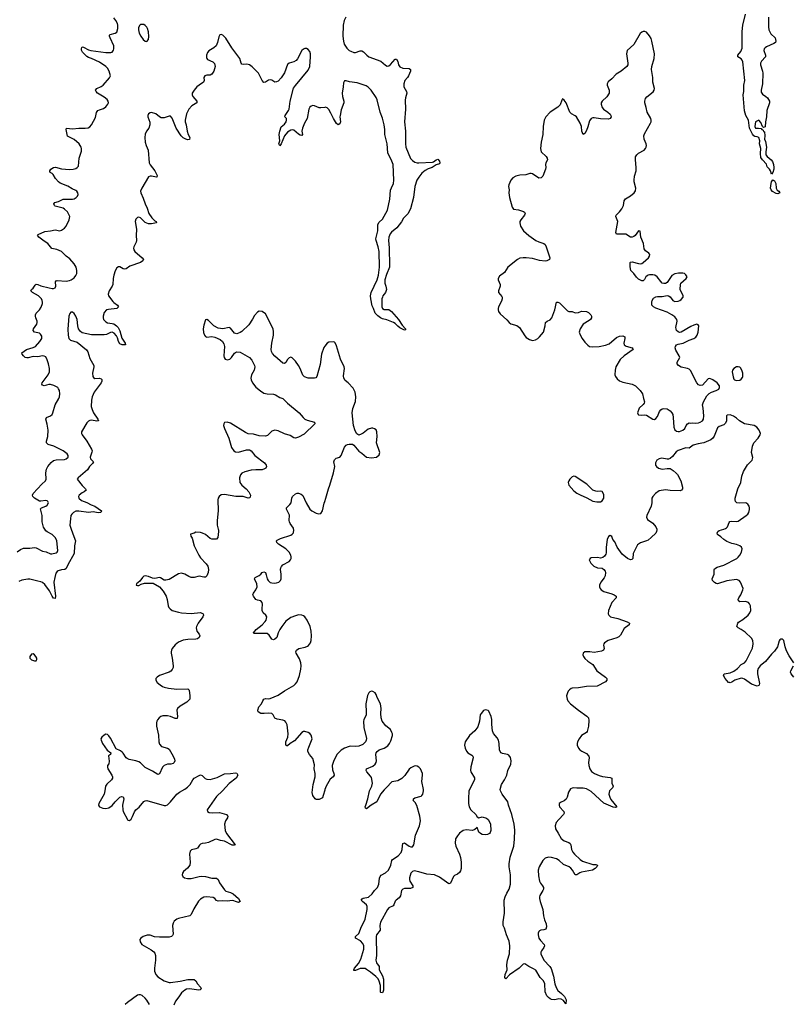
# Model space of a CAD drawing. Header units: inches. Extents: x 1954800 to 2060275, y 904969 to 1016298.
# Tile 9 of 77: x 1966141 to 1975915, y 933992 to 946440. Entities that reach past the tile are written whole.
import ezdxf

# ---------------------------------------------------------------- set-up
doc = ezdxf.new("R2010")
doc.units = ezdxf.units.IN
doc.header["$MEASUREMENT"] = 0
for name, color, linetype in [('B9963', 7, 'Continuous'), ('B9964', 7, 'Continuous'), ('B9973', 7, 'Continuous'), ('B9974', 7, 'Continuous')]:
    doc.layers.add(name, color=color, linetype=linetype)

msp = doc.modelspace()

# ---------------------------------------------------------------- linework, layer by layer
at = {"layer": 'B9963', "color": 6}
for points, elevation in [([(1966110, 939713), (1966150, 939744), (1966190, 939760), (1966270, 939758), (1966330, 939767), (1966350, 939763), (1966430, 939719), (1966474, 939714), (1966530, 939687), (1966546, 939686), (1966602, 939698), (1966616, 939710), (1966622, 939730), (1966611, 939850), (1966595, 939890), (1966550, 939932), (1966490, 939965), (1966470, 939980), (1966459, 940000)], 500), ([(1966793, 940000), (1966825, 939905), (1966848, 939850), (1966835, 939790), (1966832, 939690), (1966752, 939550), (1966730, 939500), (1966711, 939489), (1966670, 939486), (1966627, 939473), (1966615, 939465), (1966599, 939441), (1966584, 939390), (1966574, 939330), (1966594, 939150), (1966590, 939121), (1966570, 939125), (1966550, 939150), (1966518, 939218), (1966458, 939298), (1966430, 939325), (1966410, 939335), (1966370, 939340), (1966270, 939365), (1966246, 939366), (1966170, 939356), (1966130, 939337)], 500), ([(1968653, 940000), (1968656, 939990), (1968656, 939970), (1968647, 939893), (1968630, 939872), (1968570, 939872), (1968550, 939883), (1968490, 939932), (1968455, 939950), (1968430, 939957), (1968370, 939962), (1968350, 939948), (1968304, 939936), (1968306, 939910), (1968324, 939884), (1968349, 939790), (1968409, 939670), (1968430, 939636), (1968502, 939562), (1968522, 939530), (1968529, 939490), (1968527, 939450), (1968510, 939410), (1968490, 939392), (1968470, 939392), (1968410, 939405), (1968350, 939386), (1968310, 939386), (1968279, 939399), (1968230, 939432), (1968190, 939442), (1968150, 939436), (1968030, 939364), (1967990, 939354), (1967970, 939356), (1967923, 939383), (1967910, 939386), (1967850, 939375), (1967821, 939381), (1967770, 939401), (1967730, 939407), (1967710, 939404), (1967694, 939390), (1967659, 939341), (1967618, 939310), (1967614, 939290), (1967630, 939286), (1967650, 939287), (1967676, 939304), (1967722, 939318), (1967830, 939315), (1967910, 939270), (1967957, 939217), (1967995, 939150), (1968006, 939110), (1968019, 939030), (1968027, 939010), (1968044, 938990), (1968072, 938972), (1968148, 938948), (1968190, 938942), (1968310, 938933), (1968430, 938944), (1968462, 938930), (1968466, 938910), (1968458, 938890), (1968397, 938810), (1968378, 938770), (1968375, 938750), (1968383, 938710), (1968413, 938670), (1968422, 938650), (1968413, 938630), (1968390, 938614), (1968370, 938609), (1968270, 938605), (1968210, 938594), (1968151, 938569), (1968110, 938536), (1968072, 938490), (1968060, 938470), (1968056, 938450), (1968056, 938430), (1968072, 938370), (1968082, 938270), (1968081, 938250), (1968070, 938224), (1968054, 938206), (1968030, 938190), (1967910, 938150), (1967879, 938130), (1967865, 938110), (1967862, 938090), (1967882, 938062), (1967917, 938030), (1967947, 938010), (1967970, 938001), (1968022, 937990), (1968130, 937978), (1968270, 937982), (1968284, 937964), (1968294, 937890), (1968292, 937850), (1968254, 937810), (1968170, 937762), (1968137, 937730), (1968130, 937710), (1968139, 937630), (1968134, 937606), (1968110, 937605), (1968050, 937629), (1968010, 937639), (1967950, 937640), (1967928, 937632), (1967905, 937615), (1967885, 937590), (1967876, 937570), (1967872, 937550), (1967873, 937510), (1967895, 937395), (1967900, 937310), (1967910, 937279), (1967933, 937253), (1968010, 937230), (1968030, 937218), (1968083, 937130), (1968101, 937090), (1968102, 937070), (1968094, 937050), (1968083, 937037), (1968052, 937028), (1968010, 937029), (1967967, 937010), (1967948, 936990), (1967910, 936904), (1967890, 936896), (1967820, 936940), (1967730, 936984), (1967670, 937044), (1967650, 937057), (1967610, 937071), (1967527, 937087), (1967499, 937099), (1967486, 937110), (1967450, 937169), (1967439, 937179), (1967416, 937196), (1967361, 937221), (1967290, 937356), (1967270, 937386), (1967250, 937403), (1967230, 937406), (1967210, 937396), (1967181, 937370), (1967168, 937350), (1967171, 937330), (1967189, 937289), (1967246, 937206), (1967295, 937170), (1967291, 937150), (1967266, 937134), (1967274, 937066), (1967267, 937033), (1967253, 937010), (1967250, 936990), (1967256, 936970), (1967305, 936890), (1967314, 936870), (1967314, 936850), (1967304, 936830), (1967244, 936776), (1967226, 936750), (1967220, 936690), (1967210, 936650), (1967142, 936530), (1967138, 936510), (1967141, 936501), (1967149, 936489), (1967194, 936474), (1967230, 936469), (1967270, 936475), (1967310, 936507), (1967349, 936551), (1967410, 936609), (1967430, 936618), (1967450, 936616), (1967457, 936590), (1967440, 936510), (1967444, 936450), (1967450, 936430), (1967507, 936327), (1967510, 936322), (1967530, 936318), (1967550, 936335), (1967570, 936366), (1967595, 936425), (1967610, 936450), (1967654, 936486), (1967710, 936556), (1967730, 936566), (1967750, 936567), (1967967, 936507), (1967990, 936506), (1968010, 936513), (1968050, 936554), (1968129, 936651), (1968164, 936676), (1968229, 936711), (1968264, 936736), (1968298, 936770), (1968331, 936829), (1968349, 936851), (1968410, 936887), (1968430, 936892), (1968450, 936884), (1968489, 936849), (1968510, 936840), (1968550, 936835), (1968641, 936859), (1968730, 936908), (1968810, 936911), (1968870, 936920), (1968890, 936914), (1968900, 936890), (1968879, 936850), (1968790, 936782), (1968708, 936692), (1968630, 936620), (1968513, 936450), (1968515, 936430), (1968539, 936419), (1968575, 936415), (1968670, 936419), (1968756, 936390), (1968770, 936377), (1968774, 936370), (1968768, 936350), (1968744, 936310), (1968733, 936270), (1968740, 936190), (1968757, 936150), (1968866, 936010), (1968856, 936004), (1968830, 936006), (1968734, 936054), (1968683, 936063), (1968630, 936080), (1968610, 936076), (1968530, 936038), (1968490, 936029), (1968450, 936026), (1968430, 936018), (1968416, 936004), (1968390, 935967), (1968370, 935957), (1968315, 935945), (1968297, 935930), (1968288, 935890), (1968299, 935790), (1968292, 935750), (1968266, 935714), (1968215, 935670), (1968202, 935650), (1968198, 935630), (1968206, 935610), (1968228, 935590), (1968262, 935582), (1968310, 935584), (1968410, 935610), (1968447, 935613), (1968490, 935609), (1968570, 935586), (1968630, 935585), (1968651, 935570), (1968670, 935530), (1968730, 935438), (1968750, 935423), (1968810, 935405), (1968840, 935390), (1968910, 935330), (1968929, 935290), (1968910, 935280), (1968871, 935290), (1968850, 935301), (1968830, 935304), (1968770, 935297), (1968710, 935302), (1968650, 935296), (1968630, 935306), (1968611, 935331), (1968590, 935343), (1968510, 935353), (1968470, 935347), (1968430, 935322), (1968405, 935295), (1968342, 935198), (1968310, 935129), (1968293, 935110), (1968150, 935077), (1968130, 935070), (1968097, 935043), (1968082, 935018), (1968075, 934990), (1968082, 934878), (1968076, 934864), (1968060, 934850), (1968030, 934841), (1967910, 934841), (1967847, 934847), (1967790, 934865), (1967754, 934866), (1967705, 934850), (1967675, 934830), (1967662, 934810), (1967664, 934784), (1967688, 934748), (1967803, 934683), (1967837, 934657), (1967850, 934639), (1967858, 934610), (1967860, 934550), (1967845, 934450), (1967845, 934410), (1967862, 934370), (1967890, 934340), (1967970, 934291), (1968032, 934270), (1968050, 934269), (1968170, 934286), (1968270, 934308), (1968347, 934307), (1968369, 934289), (1968392, 934252), (1968429, 934210), (1968435, 934190), (1968426, 934174), (1968409, 934171), (1968290, 934190), (1968250, 934182), (1968230, 934172), (1968190, 934139), (1968155, 934085), (1968112, 934030), (1968090, 933983)], 600), ([(1970000, 936701), (1969981, 936630), (1969970, 936604), (1969930, 936580), (1969890, 936582), (1969881, 936590), (1969850, 936630), (1969840, 936670), (1969853, 936770), (1969880, 936870), (1969880, 936910), (1969868, 936970), (1969870, 937021), (1969850, 937101), (1969807, 937150), (1969788, 937190), (1969788, 937210), (1969797, 937243), (1969839, 937350), (1969830, 937394), (1969810, 937417), (1969790, 937430), (1969750, 937443), (1969730, 937441), (1969710, 937430), (1969617, 937323), (1969562, 937290), (1969530, 937258), (1969521, 937261), (1969510, 937269), (1969508, 937310), (1969535, 937370), (1969539, 937410), (1969524, 937524), (1969510, 937558), (1969494, 937574), (1969470, 937586), (1969397, 937597), (1969370, 937608), (1969348, 937650), (1969329, 937669), (1969294, 937674), (1969233, 937667), (1969190, 937667), (1969158, 937690), (1969154, 937710), (1969168, 937752), (1969200, 937790), (1969216, 937830), (1969230, 937850), (1969250, 937857), (1969290, 937855), (1969310, 937859), (1969410, 937899), (1969490, 937954), (1969610, 938024), (1969630, 938042), (1969651, 938069), (1969680, 938150), (1969698, 938230), (1969701, 938270), (1969696, 938310), (1969681, 938361), (1969639, 938430), (1969633, 938450), (1969641, 938470), (1969671, 938489), (1969752, 938508), (1969781, 938519), (1969794, 938530), (1969818, 938562), (1969828, 938590), (1969832, 938650), (1969828, 938710), (1969815, 938770), (1969776, 938850), (1969749, 938889), (1969730, 938905), (1969710, 938913), (1969670, 938915), (1969630, 938905), (1969570, 938882), (1969510, 938836), (1969456, 938770), (1969430, 938730), (1969409, 938690), (1969392, 938630), (1969370, 938607), (1969350, 938599), (1969330, 938608), (1969298, 938658), (1969270, 938679), (1969102, 938682), (1969097, 938690), (1969131, 938730), (1969208, 938790), (1969245, 938830), (1969258, 938850), (1969266, 938890), (1969256, 938910), (1969223, 938943), (1969210, 938970), (1969207, 938990), (1969214, 939050), (1969210, 939070), (1969190, 939091), (1969150, 939100), (1969130, 939110), (1969097, 939150), (1969090, 939170), (1969098, 939190), (1969130, 939230), (1969146, 939270), (1969139, 939310), (1969113, 939370), (1969118, 939390), (1969170, 939413), (1969193, 939430), (1969210, 939450), (1969230, 939460), (1969250, 939450), (1969261, 939421), (1969272, 939370), (1969283, 939350), (1969310, 939325), (1969330, 939319), (1969362, 939318), (1969390, 939320), (1969419, 939330), (1969442, 939350), (1969451, 939370), (1969451, 939429), (1969442, 939490), (1969443, 939510), (1969452, 939528), (1969472, 939550), (1969549, 939590), (1969568, 939612), (1969575, 939630), (1969576, 939650), (1969571, 939670), (1969551, 939710), (1969510, 939750), (1969414, 939810), (1969393, 939830), (1969388, 939850), (1969398, 939862), (1969439, 939881), (1969570, 939922), (1969590, 939934), (1969606, 939954), (1969611, 939990), (1969607, 940000)], 600), ([(1967782, 933990), (1967750, 934045), (1967730, 934070), (1967690, 934103), (1967670, 934112), (1967650, 934114), (1967630, 934108), (1967503, 934017), (1967475, 933990)], 600)]:
    msp.add_lwpolyline(points, dxfattribs=dict(at, elevation=elevation))
at = {"layer": 'B9963', "color": 6, "elevation": 600}
msp.add_lwpolyline([(1966310, 938421), (1966290, 938418), (1966268, 938390), (1966271, 938370), (1966290, 938347), (1966330, 938333), (1966350, 938335), (1966359, 938350), (1966358, 938370), (1966347, 938390), (1966330, 938409)], close=True, dxfattribs=at)
at = {"layer": 'B9964', "color": 6}
for points, elevation in [([(1966459, 940000), (1966444, 940024), (1966425, 940090), (1966427, 940170), (1966406, 940254), (1966415, 940270), (1966470, 940288), (1966490, 940301), (1966506, 940330), (1966498, 940350), (1966490, 940356), (1966470, 940360), (1966410, 940353), (1966390, 940355), (1966330, 940391), (1966309, 940410), (1966302, 940430), (1966313, 940450), (1966420, 940570), (1966468, 940612), (1966476, 940630), (1966473, 940710), (1966481, 940759), (1966497, 940790), (1966538, 940842), (1966570, 940866), (1966603, 940877), (1966710, 940881), (1966730, 940887), (1966754, 940910), (1966754, 940930), (1966742, 940950), (1966691, 940990), (1966571, 941050), (1966500, 941070), (1966479, 941090), (1966479, 941110), (1966497, 941170), (1966501, 941250), (1966490, 941328), (1966470, 941390), (1966480, 941410), (1966530, 941430), (1966550, 941449), (1966562, 941470), (1966591, 941569), (1966637, 941650), (1966644, 941670), (1966647, 941710), (1966643, 941750), (1966634, 941774), (1966622, 941790), (1966575, 941815), (1966530, 941828), (1966510, 941827), (1966450, 941812), (1966430, 941818), (1966422, 941830), (1966426, 941850), (1966503, 941950), (1966519, 941990), (1966518, 942030), (1966505, 942090), (1966490, 942139), (1966470, 942176), (1966450, 942188), (1966430, 942189), (1966370, 942178), (1966310, 942182), (1966250, 942166), (1966230, 942166), (1966210, 942170), (1966188, 942190), (1966174, 942210), (1966168, 942230), (1966227, 942270), (1966310, 942294), (1966342, 942310), (1966397, 942370), (1966420, 942410), (1966420, 942440), (1966405, 942465), (1966390, 942475), (1966330, 942488), (1966310, 942510), (1966317, 942530), (1966358, 942590), (1966364, 942610), (1966362, 942630), (1966344, 942670), (1966339, 942690), (1966341, 942710), (1966351, 942730), (1966390, 942770), (1966414, 942806), (1966428, 942850), (1966430, 942870), (1966427, 942890), (1966416, 942910), (1966377, 942950), (1966305, 942990), (1966290, 943003), (1966283, 943010), (1966291, 943030), (1966313, 943047), (1966335, 943085), (1966350, 943097), (1966370, 943092), (1966410, 943074), (1966512, 943048), (1966550, 943040), (1966570, 943042), (1966589, 943051), (1966598, 943070), (1966595, 943125), (1966602, 943138), (1966617, 943143), (1966730, 943135), (1966770, 943142), (1966791, 943150), (1966830, 943178), (1966850, 943204), (1966862, 943230), (1966866, 943270), (1966855, 943310), (1966830, 943352), (1966777, 943417), (1966730, 943451), (1966668, 943510), (1966610, 943534), (1966549, 943549), (1966496, 943610), (1966450, 943638), (1966384, 943690), (1966366, 943714), (1966374, 943726), (1966458, 943762), (1966530, 943769), (1966590, 943784), (1966650, 943772), (1966670, 943777), (1966710, 943804), (1966730, 943830), (1966768, 943910), (1966775, 943950), (1966769, 943970), (1966745, 944010), (1966710, 944044), (1966690, 944056), (1966590, 944083), (1966581, 944090), (1966572, 944110), (1966584, 944130), (1966630, 944143), (1966690, 944169), (1966810, 944169), (1966830, 944173), (1966855, 944190), (1966872, 944210), (1966879, 944230), (1966877, 944250), (1966864, 944270), (1966850, 944281), (1966803, 944303), (1966750, 944337), (1966655, 944375), (1966630, 944392), (1966595, 944430), (1966563, 944483), (1966550, 944497), (1966525, 944510), (1966522, 944522), (1966521, 944530), (1966537, 944550), (1966570, 944572), (1966594, 944574), (1966670, 944553), (1966770, 944544), (1966817, 944550), (1966850, 944559), (1966870, 944570), (1966886, 944590), (1966892, 944690), (1966924, 944776), (1966925, 944810), (1966920, 944830), (1966892, 944870), (1966830, 944925), (1966746, 944966), (1966729, 945051), (1966732, 945068), (1966810, 945062), (1966889, 945069), (1966970, 945067), (1967006, 945074), (1967030, 945085), (1967051, 945109), (1967098, 945202), (1967114, 945266), (1967128, 945290), (1967150, 945302), (1967201, 945319), (1967230, 945337), (1967258, 945370), (1967264, 945390), (1967260, 945410), (1967248, 945430), (1967210, 945461), (1967127, 945510), (1967108, 945530), (1967101, 945550), (1967115, 945570), (1967170, 945594), (1967196, 945610), (1967277, 945703), (1967288, 945732), (1967271, 945790), (1967250, 945826), (1967230, 945847), (1967150, 945903), (1967050, 945949), (1967010, 945961), (1966990, 945974), (1966937, 946030), (1966925, 946055), (1966922, 946070), (1966926, 946090), (1966930, 946095), (1966950, 946093), (1967010, 946060), (1967042, 946050), (1967230, 946024), (1967295, 946025), (1967310, 946030), (1967327, 946053), (1967332, 946070), (1967330, 946110), (1967284, 946210), (1967277, 946230), (1967278, 946242), (1967287, 946253), (1967350, 946268), (1967370, 946283), (1967384, 946330), (1967383, 946370), (1967378, 946390), (1967357, 946430), (1967330, 946463)], 500), ([(1970000, 945331), (1969950, 945324), (1969930, 945326), (1969870, 945352), (1969850, 945354), (1969830, 945347), (1969810, 945332), (1969797, 945310), (1969778, 945190), (1969744, 945130), (1969719, 945070), (1969711, 945030), (1969717, 944990), (1969710, 944976), (1969690, 944980), (1969670, 944992), (1969610, 945044), (1969590, 945048), (1969570, 945044), (1969530, 945016), (1969491, 944970), (1969450, 944870), (1969430, 944844), (1969421, 944870), (1969430, 944910), (1969423, 944990), (1969430, 945029), (1969450, 945084), (1969490, 945121), (1969512, 945150), (1969518, 945170), (1969517, 945190), (1969497, 945210), (1969499, 945230), (1969543, 945290), (1969552, 945310), (1969561, 945410), (1969607, 945573), (1969630, 945609), (1969790, 945803), (1969810, 945849), (1969822, 945970), (1969818, 946010), (1969810, 946037), (1969790, 946063), (1969770, 946074), (1969750, 946074), (1969730, 946066), (1969710, 946050), (1969656, 945944), (1969637, 945923), (1969610, 945905), (1969550, 945888), (1969530, 945872), (1969491, 945770), (1969450, 945703), (1969410, 945663), (1969390, 945653), (1969370, 945652), (1969330, 945677), (1969310, 945680), (1969290, 945676), (1969250, 945648), (1969230, 945645), (1969210, 945670), (1969163, 945763), (1969084, 945844), (1969050, 945867), (1969030, 945874), (1969010, 945877), (1968970, 945872), (1968950, 945876), (1968942, 945890), (1968928, 945950), (1968823, 946083), (1968750, 946207), (1968710, 946245), (1968690, 946253), (1968673, 946247), (1968659, 946221), (1968644, 946150), (1968626, 946110), (1968598, 946082), (1968533, 946047), (1968515, 946025), (1968503, 945990), (1968503, 945963), (1968508, 945948), (1968517, 945937), (1968585, 945905), (1968604, 945884), (1968612, 945850), (1968598, 945790), (1968570, 945750), (1968550, 945740), (1968510, 945738), (1968483, 945730), (1968472, 945710), (1968475, 945670), (1968465, 945650), (1968410, 945614), (1968383, 945590), (1968348, 945550), (1968325, 945510), (1968324, 945490), (1968333, 945470), (1968381, 945410), (1968381, 945390), (1968317, 945350), (1968280, 945310), (1968252, 945250), (1968234, 945170), (1968234, 945150), (1968249, 945109), (1968258, 945030), (1968271, 944990), (1968293, 944950), (1968290, 944927), (1968270, 944922), (1968241, 944930), (1968210, 944947), (1968183, 944970), (1968119, 945070), (1968070, 945194), (1968050, 945218), (1968030, 945221), (1967970, 945201), (1967930, 945200), (1967910, 945210), (1967862, 945250), (1967810, 945266), (1967790, 945263), (1967772, 945250), (1967763, 945230), (1967763, 945210), (1967786, 945146), (1967789, 945110), (1967776, 945070), (1967747, 945030), (1967729, 944991), (1967723, 944950), (1967728, 944890), (1967739, 944850), (1967765, 944790), (1967779, 944630), (1967790, 944604), (1967849, 944530), (1967882, 944470), (1967876, 944450), (1967872, 944448), (1967810, 944462), (1967790, 944462), (1967770, 944452), (1967688, 944310), (1967671, 944270), (1967674, 944250), (1967705, 944185), (1967730, 944110), (1967755, 944055), (1967773, 943990), (1967813, 943933), (1967850, 943899), (1967869, 943890), (1967872, 943870), (1967810, 943858), (1967770, 943857), (1967730, 943874), (1967670, 943934), (1967650, 943942), (1967630, 943940), (1967610, 943918), (1967603, 943890), (1967620, 943790), (1967614, 943710), (1967619, 943650), (1967614, 943626), (1967585, 943570), (1967579, 943550), (1967584, 943530), (1967597, 943510), (1967692, 943430), (1967706, 943410), (1967702, 943398), (1967700, 943390), (1967668, 943370), (1967535, 943325), (1967489, 943291), (1967470, 943287), (1967450, 943291), (1967406, 943314), (1967390, 943315), (1967370, 943302), (1967350, 943265), (1967332, 943210), (1967324, 943170), (1967319, 943090), (1967311, 943069), (1967271, 943010), (1967260, 942970), (1967264, 942950), (1967318, 942878), (1967330, 942864), (1967378, 942830), (1967389, 942810), (1967370, 942788), (1967263, 942777), (1967240, 942770), (1967210, 942736), (1967197, 942690), (1967196, 942670), (1967202, 942650), (1967230, 942618), (1967250, 942608), (1967310, 942601), (1967330, 942593), (1967367, 942570), (1967385, 942550), (1967410, 942506), (1967433, 942413), (1967476, 942350), (1967481, 942330), (1967439, 942330), (1967410, 942343), (1967389, 942370), (1967378, 942418), (1967365, 942445), (1967337, 942477), (1967311, 942491), (1967290, 942485), (1967239, 942461), (1967210, 942454), (1967050, 942456), (1966930, 942482), (1966910, 942496), (1966887, 942530), (1966876, 942570), (1966867, 942650), (1966850, 942693), (1966830, 942725), (1966810, 942744), (1966790, 942743), (1966776, 942724), (1966764, 942690), (1966752, 942528), (1966755, 942450), (1966763, 942410), (1966784, 942390), (1966870, 942361), (1966988, 942268), (1967002, 942242), (1967030, 942157), (1967078, 942070), (1967079, 942050), (1967062, 941970), (1967067, 941927), (1967075, 941915), (1967090, 941905), (1967150, 941908), (1967170, 941901), (1967180, 941890), (1967180, 941870), (1967171, 941850), (1967084, 941730), (1967059, 941670), (1967049, 941630), (1967047, 941550), (1967056, 941510), (1967074, 941470), (1967131, 941390), (1967140, 941370), (1967116, 941364), (1967050, 941376), (1967030, 941374), (1967010, 941366), (1966990, 941344), (1966922, 941230), (1966921, 941210), (1966930, 941190), (1966992, 941110), (1967050, 941010), (1967057, 940990), (1967054, 940974), (1967033, 940910), (1967038, 940890), (1967074, 940850), (1967064, 940830), (1967025, 940790), (1967000, 940750), (1966879, 940650), (1966868, 940630), (1966930, 940549), (1966974, 940510), (1966981, 940490), (1966958, 940470), (1966930, 940458), (1966893, 940430), (1966884, 940410), (1966890, 940390), (1966923, 940363), (1966990, 940337), (1967046, 940306), (1967090, 940288), (1967176, 940230), (1967166, 940210), (1967134, 940206), (1967070, 940219), (1967010, 940208), (1966890, 940227), (1966853, 940227), (1966821, 940210), (1966802, 940190), (1966790, 940170), (1966782, 940130), (1966776, 940050), (1966793, 940000)], 500), ([(1970000, 942311), (1969990, 942297), (1969960, 942210), (1969941, 942079), (1969902, 941930), (1969886, 941914), (1969870, 941908), (1969790, 941910), (1969744, 941924), (1969724, 941944), (1969691, 942029), (1969670, 942070), (1969630, 942123), (1969590, 942164), (1969570, 942172), (1969550, 942167), (1969530, 942143), (1969510, 942105), (1969490, 942092), (1969470, 942098), (1969370, 942185), (1969341, 942221), (1969327, 942247), (1969322, 942270), (1969331, 942350), (1969353, 942450), (1969353, 942493), (1969348, 942530), (1969250, 942721), (1969210, 942749), (1969170, 942754), (1969150, 942744), (1969110, 942701), (1969087, 942653), (1969039, 942581), (1968950, 942499), (1968930, 942485), (1968890, 942470), (1968858, 942478), (1968810, 942541), (1968789, 942549), (1968710, 942531), (1968650, 942540), (1968596, 942570), (1968530, 942638), (1968510, 942649), (1968490, 942645), (1968470, 942579), (1968464, 942530), (1968467, 942487), (1968479, 942450), (1968490, 942435), (1968510, 942425), (1968570, 942435), (1968610, 942428), (1968676, 942396), (1968707, 942370), (1968723, 942343), (1968731, 942310), (1968722, 942190), (1968726, 942170), (1968741, 942150), (1968770, 942141), (1968798, 942150), (1968822, 942170), (1968858, 942222), (1968870, 942234), (1968890, 942242), (1968930, 942235), (1969050, 942168), (1969077, 942137), (1969112, 942070), (1969117, 942050), (1969107, 942010), (1969072, 941950), (1969065, 941910), (1969070, 941886), (1969087, 941850), (1969130, 941796), (1969187, 941747), (1969230, 941720), (1969270, 941710), (1969350, 941707), (1969376, 941696), (1969430, 941663), (1969469, 941649), (1969528, 941590), (1969677, 941470), (1969727, 941410), (1969750, 941391), (1969778, 941378), (1969872, 941352), (1969876, 941330), (1969741, 941199), (1969670, 941161), (1969630, 941151), (1969610, 941155), (1969562, 941182), (1969490, 941206), (1969410, 941242), (1969370, 941251), (1969330, 941236), (1969275, 941185), (1969250, 941174), (1969170, 941181), (1969098, 941198), (1969030, 941206), (1968999, 941219), (1968810, 941338), (1968767, 941353), (1968731, 941349), (1968723, 941330), (1968721, 941310), (1968731, 941270), (1968787, 941150), (1968822, 941030), (1968850, 940990), (1968870, 940978), (1968910, 940973), (1969010, 941004), (1969050, 941003), (1969070, 940990), (1969116, 940930), (1969237, 940837), (1969258, 940810), (1969262, 940790), (1969256, 940770), (1969240, 940760), (1969210, 940751), (1969130, 940750), (1969070, 940743), (1968990, 940725), (1968952, 940708), (1968933, 940687), (1968921, 940650), (1968928, 940590), (1968950, 940554), (1969006, 940510), (1969039, 940470), (1969060, 940430), (1969057, 940403), (1969050, 940394), (1969030, 940392), (1968970, 940414), (1968874, 940414), (1968730, 940437), (1968690, 940432), (1968666, 940414), (1968651, 940390), (1968647, 940370), (1968650, 940230), (1968639, 940110), (1968641, 940050), (1968653, 940000)], 600), ([(1969607, 940000), (1969604, 940010), (1969563, 940070), (1969554, 940090), (1969550, 940110), (1969554, 940174), (1969543, 940203), (1969515, 940250), (1969516, 940270), (1969560, 940310), (1969574, 940330), (1969583, 940390), (1969594, 940410), (1969630, 940447), (1969650, 940455), (1969670, 940453), (1969702, 940442), (1969723, 940423), (1969767, 940330), (1969813, 940250), (1969835, 940230), (1969890, 940200), (1969927, 940193), (1969950, 940199), (1969971, 940229), (1969992, 940328), (1970000, 940349)], 600)]:
    msp.add_lwpolyline(points, dxfattribs=dict(at, elevation=elevation))
at = {"layer": 'B9964', "color": 6, "elevation": 500}
msp.add_lwpolyline([(1967690, 946381), (1967670, 946378), (1967655, 946365), (1967643, 946336), (1967643, 946310), (1967653, 946270), (1967672, 946230), (1967702, 946190), (1967730, 946167), (1967750, 946162), (1967770, 946188), (1967774, 946226), (1967770, 946287), (1967757, 946330), (1967750, 946345), (1967730, 946368), (1967710, 946379)], close=True, dxfattribs=at)
at = {"layer": 'B9973', "color": 6, "elevation": 600}
for points in [[(1974200, 940000), (1974203, 939990), (1974199, 939970), (1974189, 939950), (1974130, 939894), (1974090, 939862), (1974070, 939850), (1973993, 939827), (1973958, 939802), (1973902, 939690), (1973897, 939630), (1973886, 939615), (1973868, 939612), (1973830, 939628), (1973764, 939684), (1973701, 939770), (1973670, 939841), (1973645, 939870), (1973630, 939908), (1973610, 939919), (1973590, 939908), (1973571, 939869), (1973559, 939770), (1973560, 939700), (1973556, 939684), (1973541, 939659), (1973519, 939641), (1973490, 939633), (1973450, 939639), (1973370, 939635), (1973358, 939630), (1973347, 939610), (1973366, 939570), (1973404, 939530), (1973450, 939510), (1973510, 939505), (1973532, 939491), (1973548, 939468), (1973553, 939450), (1973547, 939410), (1973535, 939385), (1973495, 939330), (1973478, 939290), (1973478, 939270), (1973484, 939250), (1973499, 939230), (1973530, 939212), (1973630, 939183), (1973660, 939170), (1973686, 939150), (1973686, 939130), (1973632, 939070), (1973588, 938970), (1973586, 938930), (1973594, 938910), (1973617, 938890), (1973710, 938871), (1973828, 938828), (1973854, 938810), (1973850, 938790), (1973790, 938742), (1973742, 938658), (1973722, 938638), (1973696, 938624), (1973587, 938593), (1973540, 938560), (1973532, 938550), (1973527, 938533), (1973533, 938490), (1973528, 938470), (1973502, 938458), (1973410, 938440), (1973352, 938448), (1973290, 938450), (1973269, 938431), (1973267, 938410), (1973272, 938390), (1973290, 938363), (1973329, 938330), (1973390, 938287), (1973442, 938210), (1973550, 938130), (1973569, 938110), (1973570, 938090), (1973550, 938070), (1973445, 938015), (1973310, 938012), (1973210, 937994), (1973132, 937988), (1973117, 937984), (1973096, 937970), (1973081, 937950), (1973070, 937930), (1973059, 937890), (1973065, 937850), (1973075, 937830), (1973110, 937790), (1973210, 937710), (1973317, 937637), (1973336, 937616), (1973341, 937581), (1973338, 937510), (1973318, 937442), (1973310, 937429), (1973250, 937390), (1973220, 937350), (1973196, 937310), (1973192, 937290), (1973194, 937270), (1973211, 937231), (1973229, 937209), (1973251, 937191), (1973310, 937165), (1973340, 937130), (1973345, 937110), (1973338, 937050), (1973341, 937010), (1973353, 936970), (1973376, 936936), (1973414, 936910), (1973470, 936884), (1973514, 936874), (1973610, 936861), (1973633, 936850), (1973632, 936790), (1973648, 936750), (1973639, 936730), (1973604, 936690), (1973595, 936650), (1973605, 936610), (1973621, 936581), (1973696, 936490), (1973690, 936484), (1973678, 936482), (1973650, 936486), (1973530, 936536), (1973370, 936681), (1973310, 936717), (1973270, 936724), (1973190, 936724), (1973150, 936728), (1973130, 936726), (1973110, 936716), (1973084, 936676), (1973069, 936610), (1973055, 936585), (1973030, 936563), (1972991, 936549), (1972967, 936530), (1972964, 936510), (1972971, 936490), (1973024, 936430), (1973027, 936410), (1973019, 936390), (1972960, 936330), (1972929, 936290), (1972915, 936250), (1972918, 936210), (1972955, 936155), (1972990, 936090), (1973030, 936059), (1973090, 936037), (1973106, 936026), (1973114, 936010), (1973121, 935950), (1973137, 935917), (1973158, 935890), (1973230, 935821), (1973262, 935802), (1973390, 935760), (1973430, 935758), (1973451, 935750), (1973442, 935730), (1973423, 935710), (1973388, 935690), (1973250, 935663), (1973226, 935654), (1973190, 935628), (1973170, 935630), (1973133, 935690), (1973114, 935714), (1973091, 935731), (1973020, 935760), (1972966, 935810), (1972932, 935832), (1972870, 935849), (1972830, 935853), (1972790, 935839), (1972759, 935810), (1972714, 935730), (1972700, 935690), (1972703, 935617), (1972717, 935550), (1972730, 935522), (1972756, 935490), (1972767, 935470), (1972767, 935450), (1972759, 935430), (1972721, 935370), (1972716, 935350), (1972717, 935330), (1972725, 935290), (1972760, 935190), (1972769, 935109), (1972781, 935061), (1972801, 935010), (1972807, 934973), (1972796, 934944), (1972770, 934932), (1972732, 934928), (1972719, 934921), (1972709, 934911), (1972700, 934890), (1972700, 934870), (1972710, 934830), (1972730, 934800), (1972776, 934750), (1972781, 934730), (1972772, 934710), (1972743, 934670), (1972735, 934650), (1972734, 934630), (1972771, 934550), (1972846, 934470), (1972864, 934444), (1972895, 934350), (1972913, 934250), (1972926, 934206), (1972948, 934168), (1972997, 934130), (1973033, 934090), (1973053, 934050), (1973050, 933998), (1973019, 934039), (1972990, 934056), (1972960, 934060), (1972910, 934050), (1972870, 934055), (1972850, 934062), (1972830, 934077), (1972810, 934101), (1972790, 934149), (1972783, 934250), (1972768, 934288), (1972727, 934330), (1972670, 934422), (1972641, 934441), (1972581, 934470), (1972530, 934502), (1972510, 934501), (1972460, 934450), (1972337, 934363), (1972290, 934314), (1972277, 934330), (1972281, 934370), (1972307, 934430), (1972304, 934490), (1972314, 934550), (1972338, 934630), (1972342, 934730), (1972332, 934790), (1972298, 934870), (1972273, 934953), (1972256, 934990), (1972257, 935037), (1972274, 935146), (1972272, 935310), (1972283, 935350), (1972303, 935397), (1972332, 935450), (1972351, 935510), (1972351, 935629), (1972333, 935730), (1972333, 935770), (1972346, 935854), (1972394, 935990), (1972402, 936078), (1972405, 936195), (1972398, 936270), (1972367, 936390), (1972324, 936510), (1972315, 936550), (1972245, 936650), (1972223, 936690), (1972218, 936710), (1972237, 936770), (1972275, 936830), (1972303, 936890), (1972318, 936950), (1972353, 937030), (1972359, 937070), (1972351, 937111), (1972330, 937142), (1972311, 937151), (1972250, 937161), (1972232, 937172), (1972219, 937190), (1972212, 937210), (1972207, 937290), (1972198, 937330), (1972182, 937362), (1972137, 937417), (1972123, 937450), (1972114, 937530), (1972113, 937593), (1972107, 937630), (1972077, 937697), (1972066, 937706), (1972050, 937711), (1972030, 937713), (1972010, 937706), (1971977, 937670), (1971965, 937650), (1971959, 937570), (1971938, 937502), (1971899, 937450), (1971830, 937390), (1971778, 937310), (1971767, 937270), (1971775, 937230), (1971793, 937193), (1971812, 937172), (1971862, 937142), (1971872, 937130), (1971877, 937110), (1971850, 936994), (1971845, 936950), (1971850, 936930), (1971894, 936854), (1971896, 936830), (1971825, 936690), (1971817, 936590), (1971820, 936530), (1971828, 936490), (1971850, 936449), (1971912, 936390), (1971930, 936363), (1971948, 936348), (1971990, 936364), (1972047, 936347), (1972069, 936329), (1972090, 936290), (1972096, 936270), (1972102, 936190), (1972095, 936165), (1972084, 936150), (1972061, 936139), (1972030, 936135), (1971990, 936141), (1971970, 936150), (1971951, 936170), (1971930, 936229), (1971899, 936201), (1971871, 936189), (1971790, 936199), (1971750, 936188), (1971706, 936154), (1971678, 936122), (1971656, 936084), (1971649, 936030), (1971658, 935990), (1971704, 935890), (1971718, 935850), (1971727, 935790), (1971725, 935710), (1971718, 935681), (1971703, 935657), (1971681, 935639), (1971641, 935619), (1971630, 935609), (1971590, 935525), (1971570, 935517), (1971450, 935599), (1971390, 935631), (1971290, 935638), (1971190, 935669), (1971130, 935678), (1971110, 935673), (1971090, 935650), (1971072, 935592), (1971072, 935570), (1971078, 935550), (1971114, 935490), (1971113, 935470), (1971083, 935457), (1971010, 935456), (1970987, 935450), (1970973, 935430), (1970957, 935363), (1970943, 935337), (1970902, 935310), (1970890, 935296), (1970874, 935250), (1970864, 935236), (1970812, 935210), (1970794, 935190), (1970704, 935030), (1970696, 934990), (1970700, 934930), (1970657, 934870), (1970652, 934850), (1970653, 934610), (1970647, 934550), (1970657, 934517), (1970689, 934470), (1970690, 934430), (1970732, 934352), (1970742, 934310), (1970742, 934170), (1970736, 934144), (1970730, 934139), (1970710, 934141), (1970707, 934147), (1970705, 934230), (1970687, 934287), (1970674, 934314), (1970646, 934346), (1970580, 934400), (1970530, 934434), (1970510, 934444), (1970490, 934447), (1970450, 934444), (1970390, 934418), (1970370, 934418), (1970368, 934430), (1970378, 934450), (1970428, 934510), (1970458, 934562), (1970496, 934690), (1970496, 934730), (1970482, 934762), (1970453, 934793), (1970391, 934830), (1970390, 934850), (1970432, 934888), (1970464, 934976), (1970495, 935030), (1970510, 935070), (1970535, 935190), (1970537, 935230), (1970528, 935250), (1970479, 935290), (1970463, 935310), (1970473, 935327), (1970486, 935334), (1970553, 935347), (1970599, 935390), (1970630, 935433), (1970666, 935470), (1970685, 935510), (1970694, 935586), (1970701, 935610), (1970716, 935624), (1970770, 935653), (1970805, 935690), (1970838, 935750), (1970847, 935810), (1970856, 935824), (1970930, 935868), (1970967, 935910), (1970981, 935950), (1970983, 935997), (1970990, 936027), (1971010, 936032), (1971070, 935990), (1971090, 935983), (1971110, 935985), (1971127, 936010), (1971150, 936130), (1971197, 936250), (1971210, 936310), (1971205, 936370), (1971165, 936505), (1971145, 936545), (1971120, 936570), (1971121, 936579), (1971122, 936590), (1971139, 936601), (1971218, 936622), (1971230, 936630), (1971243, 936650), (1971250, 936690), (1971249, 936710), (1971230, 936810), (1971237, 936890), (1971236, 936910), (1971210, 936971), (1971190, 936991), (1971170, 937002), (1971150, 937006), (1971130, 937001), (1971090, 936981), (1971070, 936966), (1971014, 936886), (1970975, 936845), (1970923, 936817), (1970850, 936804), (1970830, 936790), (1970800, 936750), (1970750, 936702), (1970707, 936650), (1970659, 936550), (1970588, 936512), (1970530, 936463), (1970515, 936470), (1970513, 936490), (1970518, 936510), (1970546, 936590), (1970568, 936692), (1970594, 936750), (1970603, 936790), (1970590, 936858), (1970578, 936878), (1970533, 936930), (1970525, 936950), (1970530, 936970), (1970610, 937003), (1970638, 937030), (1970650, 937050), (1970654, 937070), (1970648, 937150), (1970651, 937170), (1970662, 937190), (1970690, 937210), (1970752, 937230), (1970798, 937262), (1970820, 937290), (1970836, 937324), (1970856, 937390), (1970858, 937410), (1970851, 937430), (1970830, 937465), (1970774, 937514), (1970727, 937570), (1970715, 937615), (1970711, 937670), (1970716, 937730), (1970706, 937790), (1970665, 937870), (1970651, 937910), (1970637, 937930), (1970610, 937948), (1970590, 937950), (1970570, 937942), (1970556, 937930), (1970542, 937898), (1970518, 937790), (1970525, 937685), (1970523, 937650), (1970493, 937590), (1970489, 937570), (1970496, 937490), (1970527, 937353), (1970524, 937330), (1970516, 937310), (1970484, 937276), (1970430, 937256), (1970390, 937253), (1970330, 937257), (1970308, 937252), (1970250, 937230), (1970210, 937207), (1970154, 937150), (1970110, 937064), (1970094, 937010), (1970097, 936957), (1970116, 936910), (1970120, 936890), (1970107, 936870), (1970070, 936840), (1970019, 936750), (1970002, 936710), (1970000, 936701)], [(1975933, 938310), (1975876, 938396), (1975840, 938460), (1975823, 938510), (1975810, 938592), (1975790, 938607), (1975770, 938609), (1975759, 938601), (1975750, 938589), (1975726, 938510), (1975690, 938457), (1975650, 938417), (1975576, 938324), (1975508, 938270), (1975483, 938237), (1975474, 938210), (1975474, 938170), (1975501, 938050), (1975497, 938030), (1975490, 938022), (1975470, 938014), (1975400, 938040), (1975310, 938101), (1975290, 938113), (1975270, 938117), (1975190, 938089), (1975150, 938064), (1975130, 938056), (1975119, 938059), (1975110, 938061), (1975065, 938110), (1975044, 938150), (1975052, 938170), (1975130, 938183), (1975176, 938204), (1975223, 938237), (1975270, 938289), (1975310, 938309), (1975330, 938336), (1975410, 938496), (1975422, 938550), (1975417, 938590), (1975399, 938619), (1975318, 938698), (1975270, 938732), (1975229, 938750), (1975215, 938770), (1975226, 938810), (1975235, 938825), (1975290, 938855), (1975357, 938910), (1975379, 938941), (1975389, 938970), (1975386, 939030), (1975375, 939055), (1975361, 939070), (1975325, 939085), (1975250, 939080), (1975235, 939095), (1975232, 939110), (1975239, 939130), (1975264, 939170), (1975289, 939230), (1975292, 939250), (1975258, 939330), (1975242, 939350), (1975210, 939361), (1975086, 939346), (1974970, 939310), (1974950, 939313), (1974930, 939323), (1974906, 939350), (1974902, 939370), (1974927, 939430), (1974926, 939490), (1974930, 939497), (1974963, 939517), (1975050, 939542), (1975213, 939630), (1975230, 939643), (1975250, 939669), (1975273, 939710), (1975278, 939730), (1975279, 939750), (1975273, 939770), (1975252, 939790), (1975210, 939806), (1975150, 939817), (1975085, 939845), (1975047, 939867), (1975010, 939903), (1974970, 939930), (1974963, 939950), (1974971, 939970), (1974990, 939983), (1975047, 940000)], [(1975933, 938130), (1975902, 938170), (1975894, 938190), (1975897, 938210), (1975932, 938270)]]:
    msp.add_lwpolyline(points, dxfattribs=at)
at = {"layer": 'B9974', "color": 6}
for points, elevation in [([(1975613, 946470), (1975613, 946350), (1975619, 946310), (1975643, 946263), (1975697, 946210), (1975707, 946170), (1975701, 946150), (1975683, 946137), (1975590, 946097), (1975570, 946083), (1975560, 946070), (1975555, 946050), (1975576, 945990), (1975575, 945970), (1975525, 945915), (1975514, 945890), (1975511, 945870), (1975539, 945790), (1975542, 945762), (1975538, 945630), (1975523, 945550), (1975523, 945523), (1975537, 945497), (1975582, 945470), (1975602, 945450), (1975625, 945410), (1975626, 945390), (1975592, 945290), (1975590, 945210), (1975577, 945150), (1975570, 945086), (1975550, 945078), (1975538, 945090), (1975518, 945138), (1975490, 945168), (1975450, 945148), (1975440, 945090), (1975450, 945069), (1975489, 945069), (1975523, 945063), (1975530, 945051), (1975545, 945045), (1975550, 945027), (1975562, 945022), (1975569, 944970), (1975564, 944930), (1975578, 944898), (1975589, 944830), (1975579, 944770), (1975582, 944730), (1975597, 944710), (1975647, 944670), (1975665, 944645), (1975676, 944610), (1975681, 944570), (1975681, 944550), (1975670, 944509), (1975650, 944488), (1975639, 944530), (1975628, 944550), (1975599, 944579), (1975590, 944615), (1975537, 944670), (1975518, 944698), (1975511, 944750), (1975517, 944810), (1975502, 944870), (1975505, 944910), (1975491, 944950), (1975470, 944960), (1975443, 944963), (1975430, 944971), (1975410, 944994), (1975374, 945070), (1975361, 945170), (1975328, 945230), (1975311, 945289), (1975293, 945490), (1975300, 945530), (1975303, 945610), (1975313, 945670), (1975288, 945908), (1975281, 945930), (1975270, 945943), (1975224, 945970), (1975225, 945990), (1975262, 946038), (1975280, 946080), (1975281, 946290), (1975288, 946370), (1975324, 946510)], 500), ([(1970266, 946470), (1970248, 946430), (1970233, 946370), (1970227, 946230), (1970236, 946170), (1970247, 946130), (1970279, 946079), (1970310, 946051), (1970330, 946040), (1970370, 946026), (1970390, 946026), (1970450, 946045), (1970470, 946045), (1970490, 946035), (1970534, 945990), (1970560, 945970), (1970710, 945916), (1970770, 945864), (1970790, 945853), (1970810, 945857), (1970830, 945873), (1970890, 945940), (1970910, 945941), (1970926, 945910), (1970935, 945870), (1970950, 945845), (1970988, 945828), (1971070, 945823), (1971087, 945810), (1971083, 945790), (1971059, 945730), (1971048, 945710), (1971013, 945670), (1971000, 945630), (1971001, 945590), (1971034, 945530), (1971038, 945510), (1971020, 945450), (1971017, 945423), (1971021, 945310), (1971010, 945150), (1971022, 945030), (1971022, 944870), (1971028, 944830), (1971087, 944687), (1971110, 944659), (1971140, 944640), (1971170, 944630), (1971190, 944629), (1971362, 944638), (1971378, 944642), (1971410, 944667), (1971430, 944676), (1971454, 944650), (1971457, 944630), (1971450, 944619), (1971410, 944603), (1971359, 944570), (1971310, 944554), (1971270, 944532), (1971230, 944500), (1971190, 944450), (1971167, 944410), (1971140, 944330), (1971123, 944190), (1971086, 944050), (1971050, 943987), (1970996, 943930), (1970970, 943886), (1970911, 943810), (1970846, 943754), (1970828, 943732), (1970809, 943690), (1970805, 943650), (1970816, 943556), (1970820, 943330), (1970818, 943310), (1970781, 943219), (1970760, 943150), (1970761, 943110), (1970775, 943070), (1970783, 943030), (1970770, 942992), (1970737, 942950), (1970729, 942930), (1970724, 942910), (1970723, 942810), (1970731, 942790), (1970750, 942775), (1970810, 942774), (1970843, 942750), (1970933, 942650), (1970980, 942580), (1971020, 942530), (1971020, 942520), (1971010, 942516), (1970950, 942546), (1970925, 942565), (1970890, 942601), (1970870, 942612), (1970785, 942645), (1970730, 942659), (1970705, 942670), (1970670, 942695), (1970639, 942730), (1970618, 942790), (1970601, 942821), (1970582, 942910), (1970580, 942950), (1970587, 942990), (1970664, 943150), (1970680, 943210), (1970695, 943310), (1970689, 943510), (1970676, 943570), (1970649, 943649), (1970647, 943670), (1970673, 943770), (1970673, 943850), (1970690, 943880), (1970730, 943918), (1970795, 944030), (1970825, 944170), (1970834, 944286), (1970844, 944316), (1970869, 944370), (1970875, 944410), (1970865, 944610), (1970851, 944650), (1970798, 944758), (1970790, 944870), (1970762, 944990), (1970760, 945050), (1970752, 945110), (1970730, 945196), (1970700, 945270), (1970665, 945425), (1970650, 945458), (1970588, 945548), (1970548, 945588), (1970523, 945603), (1970410, 945641), (1970313, 945653), (1970270, 945666), (1970250, 945665), (1970238, 945642), (1970235, 945590), (1970219, 945510), (1970224, 945470), (1970241, 945410), (1970241, 945390), (1970210, 945300), (1970195, 945230), (1970193, 945210), (1970200, 945150), (1970190, 945122), (1970170, 945110), (1970150, 945126), (1970110, 945190), (1970078, 945258), (1970050, 945304), (1970030, 945324), (1970010, 945332), (1970000, 945331)], 500), ([(1970000, 940349), (1970015, 940390), (1970047, 940510), (1970065, 940555), (1970112, 940710), (1970127, 940790), (1970116, 940850), (1970124, 940876), (1970145, 940895), (1970190, 940910), (1970210, 940929), (1970250, 941037), (1970270, 941059), (1970290, 941070), (1970310, 941072), (1970350, 941072), (1970370, 941062), (1970430, 940984), (1970470, 940958), (1970530, 940909), (1970590, 940899), (1970656, 940910), (1970690, 940939), (1970698, 940970), (1970656, 941090), (1970664, 941170), (1970660, 941230), (1970650, 941253), (1970630, 941269), (1970610, 941276), (1970590, 941276), (1970550, 941262), (1970487, 941213), (1970462, 941198), (1970430, 941188), (1970405, 941205), (1970384, 941244), (1970362, 941310), (1970346, 941470), (1970354, 941526), (1970391, 941611), (1970395, 941670), (1970384, 941730), (1970360, 941780), (1970295, 941850), (1970260, 941880), (1970241, 941910), (1970238, 941938), (1970250, 942030), (1970245, 942050), (1970199, 942150), (1970150, 942315), (1970130, 942355), (1970122, 942362), (1970110, 942369), (1970050, 942361), (1970030, 942352), (1970000, 942311)], 600), ([(1975047, 940000), (1975070, 940007), (1975083, 940017), (1975094, 940030), (1975115, 940085), (1975125, 940095), (1975150, 940102), (1975210, 940097), (1975230, 940100), (1975330, 940170), (1975353, 940190), (1975365, 940210), (1975374, 940246), (1975374, 940270), (1975368, 940290), (1975354, 940314), (1975328, 940330), (1975250, 940327), (1975213, 940333), (1975196, 940350), (1975192, 940370), (1975194, 940390), (1975228, 940510), (1975262, 940590), (1975278, 940670), (1975298, 940730), (1975349, 940811), (1975409, 940871), (1975414, 940906), (1975401, 940970), (1975410, 941050), (1975428, 941092), (1975484, 941150), (1975510, 941190), (1975513, 941210), (1975498, 941250), (1975467, 941287), (1975432, 941310), (1975310, 941332), (1975247, 941367), (1975210, 941402), (1975170, 941429), (1975130, 941443), (1975090, 941439), (1975081, 941430), (1975082, 941370), (1975070, 941339), (1975050, 941319), (1974990, 941296), (1974970, 941279), (1974927, 941173), (1974911, 941150), (1974885, 941130), (1974798, 941090), (1974723, 941077), (1974659, 941061), (1974610, 941021), (1974570, 941028), (1974470, 940995), (1974445, 940975), (1974401, 940919), (1974370, 940892), (1974350, 940882), (1974330, 940882), (1974265, 940895), (1974230, 940889), (1974201, 940870), (1974183, 940837), (1974185, 940810), (1974197, 940790), (1974223, 940770), (1974270, 940758), (1974330, 940765), (1974370, 940764), (1974410, 940742), (1974448, 940708), (1974462, 940690), (1974504, 940610), (1974528, 940530), (1974526, 940510), (1974513, 940490), (1974496, 940484), (1974370, 940488), (1974310, 940497), (1974230, 940483), (1974184, 940450), (1974149, 940411), (1974140, 940390), (1974137, 940330), (1974129, 940291), (1974073, 940170), (1974071, 940150), (1974083, 940123), (1974150, 940074), (1974190, 940027), (1974200, 940000)], 600)]:
    msp.add_lwpolyline(points, dxfattribs=dict(at, elevation=elevation))
for points, elevation in [([(1974050, 946292), (1974030, 946292), (1974010, 946284), (1973990, 946264), (1973912, 946128), (1973827, 946050), (1973817, 946010), (1973836, 945890), (1973833, 945870), (1973822, 945850), (1973752, 945788), (1973687, 945753), (1973630, 945690), (1973586, 945654), (1973573, 945630), (1973574, 945610), (1973600, 945550), (1973597, 945510), (1973570, 945465), (1973510, 945409), (1973499, 945390), (1973497, 945370), (1973509, 945330), (1973525, 945310), (1973582, 945270), (1973610, 945245), (1973619, 945230), (1973622, 945210), (1973613, 945190), (1973590, 945184), (1973490, 945186), (1973410, 945201), (1973390, 945199), (1973372, 945190), (1973350, 945160), (1973330, 945086), (1973310, 945039), (1973290, 945001), (1973270, 944989), (1973252, 945030), (1973247, 945090), (1973232, 945132), (1973184, 945210), (1973170, 945223), (1973122, 945250), (1973100, 945270), (1973055, 945390), (1973030, 945424), (1973010, 945438), (1972998, 945422), (1972977, 945363), (1972947, 945333), (1972850, 945269), (1972798, 945210), (1972777, 945170), (1972764, 945090), (1972760, 944990), (1972739, 944890), (1972729, 944810), (1972737, 944770), (1972802, 944710), (1972815, 944690), (1972817, 944670), (1972796, 944630), (1972792, 944610), (1972796, 944570), (1972793, 944550), (1972758, 944462), (1972738, 944442), (1972710, 944436), (1972630, 944492), (1972610, 944496), (1972594, 944494), (1972543, 944477), (1972470, 944474), (1972417, 944463), (1972379, 944441), (1972353, 944410), (1972327, 944353), (1972325, 944330), (1972332, 944290), (1972330, 944250), (1972338, 944190), (1972370, 944070), (1972390, 944046), (1972450, 944036), (1972514, 944014), (1972527, 944007), (1972536, 943990), (1972527, 943970), (1972480, 943910), (1972469, 943890), (1972467, 943870), (1972478, 943830), (1972515, 943770), (1972580, 943710), (1972670, 943650), (1972710, 943632), (1972771, 943611), (1972790, 943596), (1972803, 943570), (1972847, 943430), (1972844, 943410), (1972837, 943403), (1972810, 943391), (1972790, 943389), (1972717, 943397), (1972630, 943422), (1972549, 943431), (1972510, 943431), (1972470, 943424), (1972439, 943410), (1972316, 943310), (1972275, 943245), (1972210, 943197), (1972194, 943170), (1972194, 943150), (1972218, 943090), (1972218, 943070), (1972197, 943010), (1972198, 942990), (1972240, 942940), (1972246, 942930), (1972246, 942910), (1972238, 942882), (1972199, 942810), (1972194, 942790), (1972196, 942770), (1972200, 942750), (1972220, 942720), (1972304, 942644), (1972332, 942612), (1972356, 942596), (1972430, 942573), (1972466, 942550), (1972530, 942444), (1972550, 942424), (1972590, 942398), (1972630, 942385), (1972667, 942393), (1972694, 942410), (1972717, 942430), (1972767, 942490), (1972788, 942570), (1972794, 942610), (1972812, 942628), (1972850, 942646), (1972871, 942670), (1972913, 942770), (1972933, 942867), (1972950, 942870), (1972970, 942859), (1973070, 942761), (1973090, 942750), (1973130, 942750), (1973170, 942732), (1973210, 942737), (1973250, 942755), (1973310, 942750), (1973339, 942739), (1973367, 942710), (1973376, 942690), (1973375, 942670), (1973363, 942650), (1973345, 942635), (1973270, 942589), (1973231, 942530), (1973220, 942490), (1973230, 942456), (1973256, 942410), (1973290, 942364), (1973330, 942324), (1973350, 942310), (1973390, 942303), (1973470, 942310), (1973550, 942324), (1973597, 942343), (1973690, 942420), (1973730, 942437), (1973770, 942443), (1973790, 942436), (1973795, 942430), (1973796, 942410), (1973782, 942350), (1973789, 942329), (1973814, 942314), (1973891, 942290), (1973898, 942278), (1973901, 942270), (1973788, 942192), (1973736, 942144), (1973684, 942050), (1973674, 942010), (1973671, 941950), (1973677, 941930), (1973699, 941899), (1973730, 941876), (1973770, 941859), (1973890, 941830), (1973930, 941810), (1973990, 941751), (1974021, 941710), (1974033, 941650), (1974046, 941610), (1974042, 941590), (1974030, 941573), (1973979, 941530), (1973956, 941470), (1973965, 941450), (1973970, 941445), (1974010, 941439), (1974050, 941444), (1974070, 941441), (1974150, 941388), (1974170, 941385), (1974190, 941396), (1974210, 941424), (1974234, 941486), (1974250, 941508), (1974270, 941519), (1974290, 941523), (1974330, 941519), (1974370, 941496), (1974391, 941471), (1974402, 941450), (1974410, 941410), (1974417, 941290), (1974430, 941254), (1974450, 941237), (1974470, 941232), (1974490, 941234), (1974530, 941249), (1974556, 941270), (1974572, 941308), (1974590, 941330), (1974610, 941343), (1974630, 941337), (1974650, 941342), (1974690, 941339), (1974730, 941343), (1974750, 941351), (1974777, 941370), (1974790, 941391), (1974798, 941430), (1974788, 941528), (1974777, 941570), (1974791, 941610), (1974836, 941684), (1974865, 941715), (1974891, 941729), (1974954, 941750), (1974985, 941770), (1974996, 941790), (1974993, 941813), (1974964, 941850), (1974910, 941888), (1974870, 941903), (1974850, 941899), (1974779, 941821), (1974750, 941814), (1974730, 941823), (1974708, 941848), (1974626, 942006), (1974610, 942022), (1974591, 942031), (1974508, 942048), (1974474, 942070), (1974460, 942090), (1974459, 942110), (1974492, 942170), (1974485, 942190), (1974441, 942261), (1974434, 942290), (1974438, 942310), (1974451, 942329), (1974470, 942339), (1974535, 942350), (1974610, 942390), (1974670, 942410), (1974693, 942427), (1974711, 942450), (1974726, 942490), (1974731, 942570), (1974724, 942584), (1974709, 942589), (1974670, 942580), (1974630, 942561), (1974510, 942491), (1974490, 942486), (1974470, 942493), (1974452, 942512), (1974445, 942530), (1974443, 942550), (1974458, 942630), (1974455, 942650), (1974430, 942685), (1974392, 942710), (1974330, 942742), (1974190, 942792), (1974158, 942810), (1974140, 942830), (1974138, 942870), (1974144, 942890), (1974161, 942919), (1974190, 942938), (1974210, 942942), (1974270, 942941), (1974330, 942951), (1974350, 942949), (1974370, 942936), (1974404, 942890), (1974430, 942878), (1974470, 942881), (1974494, 942890), (1974510, 942903), (1974533, 942930), (1974533, 942950), (1974498, 943030), (1974499, 943090), (1974506, 943110), (1974574, 943166), (1974585, 943190), (1974570, 943216), (1974550, 943230), (1974530, 943235), (1974474, 943234), (1974430, 943225), (1974390, 943205), (1974330, 943118), (1974310, 943105), (1974290, 943103), (1974270, 943111), (1974250, 943130), (1974205, 943190), (1974174, 943210), (1974150, 943216), (1974110, 943215), (1974090, 943211), (1974077, 943203), (1974061, 943190), (1974045, 943155), (1974030, 943137), (1974010, 943139), (1973970, 943160), (1973943, 943183), (1973912, 943230), (1973873, 943270), (1973863, 943317), (1973866, 943370), (1973870, 943374), (1973890, 943377), (1973970, 943356), (1973990, 943354), (1974010, 943357), (1974030, 943369), (1974094, 943430), (1974107, 943450), (1974111, 943470), (1974100, 943490), (1974058, 943518), (1974041, 943541), (1974031, 943610), (1973998, 943690), (1973990, 943765), (1973970, 943770), (1973927, 943713), (1973910, 943698), (1973890, 943691), (1973870, 943692), (1973809, 943729), (1973690, 943730), (1973681, 943750), (1973707, 943890), (1973681, 943950), (1973685, 943970), (1973731, 944010), (1973758, 944050), (1973778, 944090), (1973790, 944150), (1973803, 944177), (1973870, 944211), (1973913, 944250), (1973930, 944276), (1973935, 944310), (1973915, 944390), (1973914, 944410), (1973920, 944460), (1973941, 944530), (1973942, 944570), (1973930, 944670), (1973933, 944707), (1973947, 944730), (1973969, 944751), (1974040, 944790), (1974057, 944810), (1974067, 944830), (1974071, 944850), (1974068, 944870), (1974041, 944930), (1974036, 944970), (1974044, 944996), (1974122, 945130), (1974129, 945150), (1974131, 945170), (1974126, 945190), (1974080, 945270), (1974068, 945330), (1974049, 945389), (1974049, 945410), (1974058, 945442), (1974074, 945466), (1974154, 945526), (1974169, 945550), (1974172, 945570), (1974151, 945650), (1974149, 945710), (1974133, 945810), (1974138, 945850), (1974167, 945950), (1974171, 946010), (1974140, 946170), (1974130, 946200), (1974110, 946237), (1974070, 946283)], 600), ([(1975730, 944240), (1975710, 944243), (1975666, 944266), (1975647, 944287), (1975641, 944310), (1975647, 944370), (1975652, 944388), (1975670, 944414), (1975671, 944411), (1975690, 944402), (1975694, 944394), (1975705, 944370), (1975710, 944310), (1975724, 944284), (1975744, 944270), (1975757, 944250), (1975750, 944246)], 500), ([(1975232, 942052), (1975210, 942050), (1975176, 942030), (1975159, 942010), (1975155, 941990), (1975166, 941926), (1975176, 941896), (1975186, 941886), (1975210, 941878), (1975250, 941883), (1975270, 941896), (1975285, 941915), (1975291, 941930), (1975288, 941970), (1975276, 942010), (1975259, 942039), (1975250, 942047)], 600), ([(1973150, 940668), (1973130, 940662), (1973100, 940630), (1973087, 940610), (1973081, 940590), (1973090, 940557), (1973150, 940485), (1973190, 940455), (1973230, 940432), (1973317, 940397), (1973390, 940351), (1973443, 940343), (1973490, 940345), (1973510, 940357), (1973532, 940390), (1973530, 940438), (1973510, 940474), (1973490, 940481), (1973450, 940476), (1973430, 940479), (1973390, 940493), (1973317, 940570), (1973170, 940665)], 600)]:
    msp.add_lwpolyline(points, close=True, dxfattribs=dict(at, elevation=elevation))

doc.saveas('drawing.dxf')
